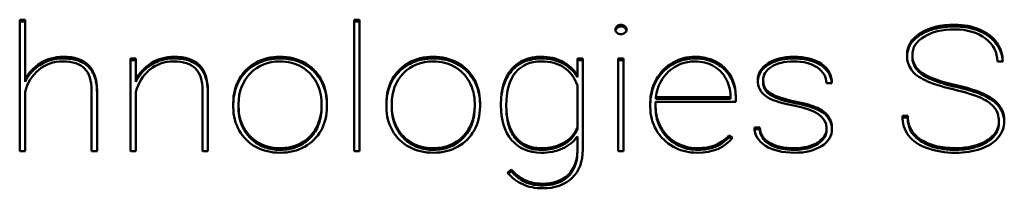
# Model space of a CAD drawing. Header units: millimetres. Extents: x 90 to 4407, y 90 to 14716.
# Tile 25 of 32: x 3160.49 to 3189.66, y 2380.59 to 2385.59. Entities that reach past the tile are written whole.
import ezdxf

# ---------------------------------------------------------------- set-up
doc = ezdxf.new("R2010")
doc.units = ezdxf.units.MM
doc.header["$LTSCALE"] = 15
doc.layers.add('Visible (ISO)', color=7, linetype='Continuous', lineweight=50)

msp = doc.modelspace()

# ---------------------------------------------------------------- linework, layer by layer
at = {"layer": 'Visible (ISO)'}
for p, q in [((3160.494, 2381.691), (3160.494, 2385.586)), ((3160.494, 2385.586), (3160.652, 2385.586)), ((3160.652, 2385.586), (3160.652, 2383.796)), ((3170.397, 2385.586), (3170.555, 2385.586)), ((3170.397, 2381.691), (3170.397, 2385.586)), ((3170.555, 2385.586), (3170.555, 2381.691)), ((3160.494, 2385.536), (3160.652, 2385.536)), ((3170.397, 2385.536), (3170.555, 2385.536)), ((3163.776, 2384.435), (3163.934, 2384.435)), ((3163.776, 2381.691), (3163.776, 2384.435)), ((3163.934, 2384.435), (3163.934, 2383.796)), ((3177.012, 2383.933), (3177.012, 2384.435)), ((3177.012, 2384.435), (3177.173, 2384.435)), ((3177.173, 2384.435), (3177.173, 2381.739)), ((3178.221, 2381.691), (3178.221, 2384.435)), ((3178.221, 2384.435), (3178.38, 2384.435)), ((3178.38, 2384.435), (3178.38, 2381.691)), ((3186.933, 2384.486), (3186.933, 2384.536)), ((3163.776, 2384.385), (3163.934, 2384.385)), ((3177.012, 2384.385), (3177.173, 2384.385)), ((3178.221, 2384.385), (3178.38, 2384.385)), ((3189.61, 2384.343), (3189.452, 2384.343)), ((3177.012, 2383.883), (3177.012, 2383.933)), ((3160.652, 2383.746), (3160.652, 2383.796)), ((3163.934, 2383.746), (3163.934, 2383.796)), ((3177.012, 2382.391), (3177.012, 2383.636)), ((3182.515, 2383.748), (3182.515, 2383.798)), ((3184.55, 2383.702), (3184.389, 2383.702)), ((3160.652, 2383.447), (3160.652, 2381.691)), ((3162.625, 2381.691), (3162.625, 2383.484)), ((3162.784, 2383.481), (3162.784, 2381.691)), ((3163.934, 2383.447), (3163.934, 2381.691)), ((3165.908, 2381.691), (3165.908, 2383.484)), ((3166.066, 2383.481), (3166.066, 2381.691)), ((3179.338, 2383.291), (3181.546, 2383.291)), ((3179.338, 2383.241), (3179.338, 2383.291)), ((3179.338, 2383.241), (3181.546, 2383.241)), ((3181.546, 2383.291), (3181.546, 2383.324)), ((3181.546, 2383.241), (3181.546, 2383.291)), ((3181.704, 2383.299), (3181.704, 2383.154)), ((3166.819, 2382.994), (3166.819, 2383.116)), ((3166.977, 2383.091), (3166.977, 2383.01)), ((3166.977, 2382.96), (3166.977, 2383.01)), ((3169.434, 2383.038), (3169.434, 2383.116)), ((3169.434, 2382.988), (3169.434, 2383.038)), ((3169.592, 2383.131), (3169.592, 2383.01)), ((3171.355, 2382.994), (3171.355, 2383.116)), ((3171.513, 2383.091), (3171.513, 2383.01)), ((3171.513, 2382.96), (3171.513, 2383.01)), ((3173.97, 2383.038), (3173.97, 2383.116)), ((3173.97, 2382.988), (3173.97, 2383.038)), ((3174.128, 2383.131), (3174.128, 2383.01)), ((3174.746, 2383.055), (3174.746, 2383.091)), ((3174.907, 2382.988), (3174.907, 2383.038)), ((3179.171, 2383.002), (3179.171, 2383.116)), ((3181.704, 2383.154), (3179.329, 2383.154)), ((3179.329, 2383.154), (3179.329, 2383.005)), ((3179.329, 2382.955), (3179.329, 2383.005)), ((3186.638, 2382.733), (3186.796, 2382.733)), ((3186.639, 2382.683), (3186.796, 2382.683)), ((3186.796, 2382.683), (3186.796, 2382.733)), ((3177.012, 2382.341), (3177.012, 2382.391)), ((3182.254, 2382.388), (3182.412, 2382.388)), ((3182.412, 2382.338), (3182.412, 2382.388)), ((3184.395, 2382.313), (3184.395, 2382.363)), ((3189.496, 2382.526), (3189.496, 2382.576)), ((3177.012, 2381.704), (3177.012, 2382.125)), ((3181.499, 2382.102), (3181.499, 2382.152)), ((3181.499, 2382.152), (3181.61, 2382.084)), ((3181.499, 2382.102), (3181.582, 2382.051)), ((3182.256, 2382.338), (3182.412, 2382.338)), ((3160.652, 2381.691), (3160.494, 2381.691)), ((3162.784, 2381.691), (3162.625, 2381.691)), ((3163.934, 2381.691), (3163.776, 2381.691)), ((3166.066, 2381.691), (3165.908, 2381.691)), ((3170.555, 2381.691), (3170.397, 2381.691)), ((3177.012, 2381.654), (3177.012, 2381.704)), ((3178.38, 2381.691), (3178.221, 2381.691)), ((3174.939, 2381.048), (3175.05, 2381.139)), ((3174.964, 2381.019), (3175.05, 2381.089)), ((3175.05, 2381.089), (3175.05, 2381.139))]:
    msp.add_line(p, q, dxfattribs=at)
for points, knots in [([(3178.139, 2385.292), (3178.139, 2385.331), (3178.155, 2385.364), (3178.186, 2385.392), (3178.218, 2385.42), (3178.256, 2385.434), (3178.301, 2385.434), (3178.345, 2385.434), (3178.384, 2385.42), (3178.416, 2385.392), (3178.448, 2385.364), (3178.465, 2385.331), (3178.465, 2385.292), (3178.465, 2385.253), (3178.448, 2385.22), (3178.416, 2385.193), (3178.384, 2385.166), (3178.345, 2385.152), (3178.301, 2385.152), (3178.256, 2385.152), (3178.218, 2385.166), (3178.186, 2385.193), (3178.155, 2385.22), (3178.139, 2385.253), (3178.139, 2385.292)], [-8, -8, -8, -8, -7, -7, -7, -6, -6, -6, -5, -5, -5, -4, -4, -4, -3, -3, -3, -2, -2, -2, -1, -1, -1, 0, 0, 0, 0]), ([(3178.142, 2385.267), (3178.142, 2385.27), (3178.143, 2385.273), (3178.147, 2385.288), (3178.152, 2385.298), (3178.168, 2385.324), (3178.182, 2385.34), (3178.214, 2385.364), (3178.231, 2385.372), (3178.278, 2385.385), (3178.303, 2385.384), (3178.336, 2385.382), (3178.355, 2385.377), (3178.392, 2385.361), (3178.41, 2385.349), (3178.439, 2385.32), (3178.449, 2385.305), (3178.459, 2385.281), (3178.461, 2385.274), (3178.462, 2385.267)], [-0.1641903, -0.1641903, -0.1641903, -0.1641903, -0.16296554, -0.16296554, -0.15883237, -0.15883237, -0.15227141, -0.15227141, -0.14661179, -0.14661179, -0.13826507, -0.13826507, -0.12471133, -0.12471133, -0.11110411, -0.11110411, -0.09973768, -0.09973768, -0.09476912, -0.09476912, -0.09476912, -0.09476912]), ([(3187.168, 2385.184), (3187.429, 2385.351), (3187.77, 2385.434), (3188.19, 2385.434), (3188.463, 2385.434), (3188.709, 2385.388), (3188.926, 2385.296)], [7, 7, 7, 7, 8, 8, 8, 9, 9, 9, 9]), ([(3187.168, 2385.134), (3187.248, 2385.185), (3187.335, 2385.228), (3187.524, 2385.299), (3187.625, 2385.326), (3187.942, 2385.384), (3188.171, 2385.392), (3188.556, 2385.363), (3188.747, 2385.321), (3188.926, 2385.246)], [-0.1686322, -0.1686322, -0.1686322, -0.1686322, -0.1429812, -0.1429812, -0.1158069, -0.1158069, -0.0597928, -0.0597928, 0, 0, 0, 0]), ([(3189.1, 2385.027), (3188.866, 2385.207), (3188.563, 2385.297), (3188.19, 2385.297), (3187.815, 2385.297), (3187.512, 2385.225), (3187.281, 2385.08)], [13, 13, 13, 13, 14, 14, 14, 15, 15, 15, 15]), ([(3188.926, 2385.296), (3189.144, 2385.204), (3189.312, 2385.074), (3189.431, 2384.908), (3189.551, 2384.741), (3189.61, 2384.553), (3189.61, 2384.343)], [9, 9, 9, 9, 10, 10, 10, 11, 11, 11, 11]), ([(3186.904, 2384.1), (3186.818, 2384.218), (3186.776, 2384.362), (3186.776, 2384.531), (3186.776, 2384.8), (3186.906, 2385.017), (3187.168, 2385.184)], [5, 5, 5, 5, 6, 6, 6, 7, 7, 7, 7]), ([(3186.776, 2384.505), (3186.777, 2384.541), (3186.78, 2384.579), (3186.806, 2384.715), (3186.843, 2384.806), (3186.97, 2384.986), (3187.062, 2385.067), (3187.168, 2385.134)], [-0.08719187, -0.08719187, -0.08719187, -0.08719187, -0.07318319, -0.07318319, -0.03938842, -0.03938842, 0, 0, 0, 0]), ([(3187.281, 2385.08), (3187.049, 2384.936), (3186.933, 2384.754), (3186.933, 2384.536), (3186.933, 2384.315), (3187.034, 2384.136), (3187.235, 2384.001)], [15, 15, 15, 15, 16, 16, 16, 17, 17, 17, 17]), ([(3188.926, 2385.246), (3189.053, 2385.192), (3189.169, 2385.123), (3189.389, 2384.932), (3189.468, 2384.816), (3189.574, 2384.594), (3189.603, 2384.471), (3189.609, 2384.343)], [-0.1211438, -0.1211438, -0.1211438, -0.1211438, -0.089029, -0.089029, -0.0501176, -0.0501176, -0.0057924, -0.0057924, -0.0057924, -0.0057924]), ([(3161.109, 2384.3), (3161.31, 2384.424), (3161.532, 2384.485), (3161.776, 2384.485), (3162.116, 2384.485), (3162.368, 2384.402), (3162.533, 2384.236)], [1, 1, 1, 1, 2, 2, 2, 3, 3, 3, 3]), ([(3161.109, 2384.25), (3161.173, 2384.29), (3161.241, 2384.324), (3161.384, 2384.379), (3161.457, 2384.4), (3161.699, 2384.444), (3161.859, 2384.438), (3162.093, 2384.411), (3162.204, 2384.385), (3162.393, 2384.302), (3162.469, 2384.25), (3162.533, 2384.186)], [-0.134419, -0.134419, -0.134419, -0.134419, -0.117273, -0.117273, -0.1005501, -0.1005501, -0.0635916, -0.0635916, -0.0295224, -0.0295224, 0, 0, 0, 0]), ([(3164.391, 2384.3), (3164.592, 2384.424), (3164.815, 2384.485), (3165.059, 2384.485), (3165.398, 2384.485), (3165.651, 2384.402), (3165.816, 2384.236)], [1, 1, 1, 1, 2, 2, 2, 3, 3, 3, 3]), ([(3164.391, 2384.25), (3164.456, 2384.29), (3164.524, 2384.324), (3164.666, 2384.379), (3164.739, 2384.4), (3164.981, 2384.444), (3165.141, 2384.438), (3165.376, 2384.411), (3165.486, 2384.385), (3165.675, 2384.302), (3165.751, 2384.25), (3165.816, 2384.186)], [-0.134419, -0.134419, -0.134419, -0.134419, -0.117273, -0.117273, -0.1005501, -0.1005501, -0.0635916, -0.0635916, -0.0295224, -0.0295224, 0, 0, 0, 0]), ([(3166.993, 2383.822), (3167.109, 2384.031), (3167.273, 2384.194), (3167.485, 2384.31), (3167.697, 2384.427), (3167.936, 2384.485), (3168.204, 2384.485), (3168.469, 2384.485), (3168.708, 2384.429), (3168.919, 2384.315)], [1, 1, 1, 1, 2, 2, 2, 3, 3, 3, 4, 4, 4, 4]), ([(3166.993, 2383.772), (3167.045, 2383.865), (3167.108, 2383.952), (3167.257, 2384.107), (3167.341, 2384.174), (3167.534, 2384.292), (3167.685, 2384.367), (3168.091, 2384.444), (3168.285, 2384.442), (3168.614, 2384.395), (3168.772, 2384.344), (3168.919, 2384.265)], [-0.2543762, -0.2543762, -0.2543762, -0.2543762, -0.20263, -0.20263, -0.1526363, -0.1526363, -0.099944, -0.099944, -0.0516589, -0.0516589, 0, 0, 0, 0]), ([(3171.529, 2383.822), (3171.645, 2384.031), (3171.809, 2384.194), (3172.021, 2384.31), (3172.233, 2384.427), (3172.473, 2384.485), (3172.74, 2384.485), (3173.005, 2384.485), (3173.244, 2384.429), (3173.455, 2384.315)], [1, 1, 1, 1, 2, 2, 2, 3, 3, 3, 4, 4, 4, 4]), ([(3171.529, 2383.772), (3171.581, 2383.865), (3171.644, 2383.952), (3171.793, 2384.107), (3171.877, 2384.174), (3172.07, 2384.292), (3172.221, 2384.367), (3172.627, 2384.444), (3172.821, 2384.442), (3173.15, 2384.395), (3173.308, 2384.344), (3173.455, 2384.265)], [-0.2543762, -0.2543762, -0.2543762, -0.2543762, -0.20263, -0.20263, -0.1526363, -0.1526363, -0.099944, -0.099944, -0.0516589, -0.0516589, 0, 0, 0, 0]), ([(3175.065, 2384.116), (3175.278, 2384.363), (3175.57, 2384.485), (3175.94, 2384.485), (3176.177, 2384.485), (3176.387, 2384.439), (3176.57, 2384.345)], [1, 1, 1, 1, 2, 2, 2, 3, 3, 3, 3]), ([(3175.065, 2384.066), (3175.14, 2384.153), (3175.228, 2384.228), (3175.434, 2384.346), (3175.544, 2384.386), (3175.845, 2384.446), (3176.025, 2384.439), (3176.301, 2384.402), (3176.441, 2384.361), (3176.57, 2384.295)], [-0.1349328, -0.1349328, -0.1349328, -0.1349328, -0.1090396, -0.1090396, -0.0837684, -0.0837684, -0.0450817, -0.0450817, 0, 0, 0, 0]), ([(3179.83, 2384.308), (3180.035, 2384.426), (3180.258, 2384.485), (3180.5, 2384.485), (3180.853, 2384.485), (3181.142, 2384.376), (3181.367, 2384.158)], [6, 6, 6, 6, 7, 7, 7, 8, 8, 8, 8]), ([(3179.83, 2384.258), (3179.95, 2384.327), (3180.079, 2384.378), (3180.369, 2384.438), (3180.506, 2384.439), (3180.754, 2384.422), (3180.89, 2384.393), (3181.152, 2384.283), (3181.268, 2384.205), (3181.367, 2384.108)], [-0.149674, -0.149674, -0.149674, -0.149674, -0.119476, -0.119476, -0.0872555, -0.0872555, -0.0447607, -0.0447607, 0, 0, 0, 0]), ([(3182.651, 2384.29), (3182.847, 2384.42), (3183.102, 2384.485), (3183.417, 2384.485), (3183.758, 2384.485), (3184.033, 2384.415), (3184.24, 2384.274), (3184.447, 2384.133), (3184.55, 2383.942), (3184.55, 2383.702)], [4, 4, 4, 4, 5, 5, 5, 6, 6, 6, 7, 7, 7, 7]), ([(3182.651, 2384.24), (3182.711, 2384.28), (3182.775, 2384.313), (3182.915, 2384.368), (3182.991, 2384.389), (3183.306, 2384.451), (3183.533, 2384.434), (3183.763, 2384.414), (3183.911, 2384.383), (3184.166, 2384.278), (3184.258, 2384.217), (3184.394, 2384.096), (3184.449, 2384.026), (3184.524, 2383.867), (3184.543, 2383.785), (3184.548, 2383.702)], [-0.1538333, -0.1538333, -0.1538333, -0.1538333, -0.1485266, -0.1485266, -0.1429472, -0.1429472, -0.1257013, -0.1257013, -0.0933709, -0.0933709, -0.0650656, -0.0650656, -0.0349299, -0.0349299, -0.0057907, -0.0057907, -0.0057907, -0.0057907]), ([(3186.933, 2384.486), (3186.933, 2384.448), (3186.936, 2384.412), (3186.955, 2384.299), (3186.983, 2384.223), (3187.082, 2384.073), (3187.152, 2384.007), (3187.235, 2383.951)], [-0.07112717, -0.07112717, -0.07112717, -0.07112717, -0.05967996, -0.05967996, -0.03150077, -0.03150077, 0, 0, 0, 0]), ([(3160.652, 2383.746), (3160.701, 2383.848), (3160.764, 2383.944), (3160.92, 2384.116), (3161.008, 2384.189), (3161.109, 2384.25)], [-0.07543822, -0.07543822, -0.07543822, -0.07543822, -0.03699109, -0.03699109, 0, 0, 0, 0]), ([(3162.417, 2384.137), (3162.281, 2384.278), (3162.064, 2384.349), (3161.768, 2384.349), (3161.494, 2384.349), (3161.257, 2384.264), (3161.057, 2384.096)], [8, 8, 8, 8, 9, 9, 9, 10, 10, 10, 10]), ([(3162.533, 2384.186), (3162.576, 2384.143), (3162.612, 2384.095), (3162.674, 2383.99), (3162.7, 2383.932), (3162.766, 2383.731), (3162.783, 2383.578), (3162.784, 2383.431)], [-0.09176158, -0.09176158, -0.09176158, -0.09176158, -0.07212718, -0.07212718, -0.05072104, -0.05072104, 0, 0, 0, 0]), ([(3163.934, 2383.746), (3163.984, 2383.848), (3164.047, 2383.944), (3164.202, 2384.116), (3164.29, 2384.189), (3164.391, 2384.25)], [-0.07543822, -0.07543822, -0.07543822, -0.07543822, -0.03699109, -0.03699109, 0, 0, 0, 0]), ([(3165.7, 2384.137), (3165.563, 2384.278), (3165.347, 2384.349), (3165.05, 2384.349), (3164.777, 2384.349), (3164.54, 2384.264), (3164.34, 2384.096)], [8, 8, 8, 8, 9, 9, 9, 10, 10, 10, 10]), ([(3165.816, 2384.186), (3165.858, 2384.143), (3165.894, 2384.095), (3165.957, 2383.99), (3165.982, 2383.932), (3166.049, 2383.731), (3166.065, 2383.578), (3166.066, 2383.431)], [-0.09176158, -0.09176158, -0.09176158, -0.09176158, -0.07212718, -0.07212718, -0.05072104, -0.05072104, 0, 0, 0, 0]), ([(3169.275, 2383.74), (3169.17, 2383.931), (3169.024, 2384.08), (3168.838, 2384.187), (3168.652, 2384.295), (3168.44, 2384.349), (3168.204, 2384.349), (3167.843, 2384.349), (3167.548, 2384.229), (3167.319, 2383.991)], [7, 7, 7, 7, 8, 8, 8, 9, 9, 9, 10, 10, 10, 10]), ([(3168.919, 2384.315), (3169.129, 2384.202), (3169.294, 2384.042), (3169.412, 2383.834), (3169.53, 2383.626), (3169.59, 2383.392), (3169.592, 2383.131)], [4, 4, 4, 4, 5, 5, 5, 6, 6, 6, 6]), ([(3168.919, 2384.265), (3169.037, 2384.202), (3169.141, 2384.123), (3169.335, 2383.92), (3169.405, 2383.804), (3169.549, 2383.507), (3169.59, 2383.296), (3169.592, 2383.081)], [-0.1425678, -0.1425678, -0.1425678, -0.1425678, -0.1113813, -0.1113813, -0.0745516, -0.0745516, 0, 0, 0, 0]), ([(3173.812, 2383.74), (3173.706, 2383.931), (3173.56, 2384.08), (3173.374, 2384.187), (3173.188, 2384.295), (3172.976, 2384.349), (3172.74, 2384.349), (3172.379, 2384.349), (3172.084, 2384.229), (3171.856, 2383.991)], [7, 7, 7, 7, 8, 8, 8, 9, 9, 9, 10, 10, 10, 10]), ([(3173.455, 2384.315), (3173.666, 2384.202), (3173.83, 2384.042), (3173.948, 2383.834), (3174.066, 2383.626), (3174.126, 2383.392), (3174.128, 2383.131)], [4, 4, 4, 4, 5, 5, 5, 6, 6, 6, 6]), ([(3173.455, 2384.265), (3173.573, 2384.202), (3173.677, 2384.123), (3173.871, 2383.92), (3173.942, 2383.804), (3174.085, 2383.507), (3174.126, 2383.296), (3174.128, 2383.081)], [-0.1425678, -0.1425678, -0.1425678, -0.1425678, -0.1113813, -0.1113813, -0.0745516, -0.0745516, 0, 0, 0, 0]), ([(3177.012, 2383.636), (3176.841, 2384.111), (3176.482, 2384.349), (3175.938, 2384.349), (3175.612, 2384.349), (3175.358, 2384.238), (3175.178, 2384.016)], [5, 5, 5, 5, 6, 6, 6, 7, 7, 7, 7]), ([(3176.57, 2384.295), (3176.663, 2384.247), (3176.745, 2384.189), (3176.895, 2384.05), (3176.959, 2383.969), (3177.012, 2383.883)], [-0.06612092, -0.06612092, -0.06612092, -0.06612092, -0.03390406, -0.03390406, 0, 0, 0, 0]), ([(3179.347, 2383.763), (3179.403, 2383.865), (3179.471, 2383.96), (3179.635, 2384.127), (3179.726, 2384.198), (3179.83, 2384.258)], [-0.07610705, -0.07610705, -0.07610705, -0.07610705, -0.03717656, -0.03717656, 0, 0, 0, 0]), ([(3182.588, 2383.323), (3182.434, 2383.437), (3182.357, 2383.594), (3182.357, 2383.793), (3182.357, 2383.994), (3182.455, 2384.16), (3182.651, 2384.29)], [2, 2, 2, 2, 3, 3, 3, 4, 4, 4, 4]), ([(3182.357, 2383.767), (3182.358, 2383.789), (3182.36, 2383.813), (3182.376, 2383.91), (3182.404, 2383.981), (3182.499, 2384.122), (3182.57, 2384.186), (3182.651, 2384.24)], [-0.0648802, -0.0648802, -0.0648802, -0.0648802, -0.05683658, -0.05683658, -0.03065936, -0.03065936, 0, 0, 0, 0]), ([(3182.758, 2384.191), (3182.596, 2384.086), (3182.515, 2383.955), (3182.515, 2383.798), (3182.515, 2383.675), (3182.545, 2383.578), (3182.606, 2383.508), (3182.666, 2383.438), (3182.765, 2383.374), (3182.901, 2383.318)], [11, 11, 11, 11, 12, 12, 12, 13, 13, 13, 14, 14, 14, 14]), ([(3184.119, 2384.163), (3183.94, 2384.287), (3183.706, 2384.349), (3183.417, 2384.349), (3183.14, 2384.349), (3182.92, 2384.296), (3182.758, 2384.191)], [9, 9, 9, 9, 10, 10, 10, 11, 11, 11, 11]), ([(3174.746, 2383.048), (3174.746, 2383.256), (3174.771, 2383.472), (3174.89, 2383.813), (3174.962, 2383.948), (3175.065, 2384.066)], [-0.1235787, -0.1235787, -0.1235787, -0.1235787, -0.0513781, -0.0513781, 0, 0, 0, 0]), ([(3181.367, 2384.108), (3181.423, 2384.054), (3181.472, 2383.995), (3181.557, 2383.868), (3181.592, 2383.8), (3181.68, 2383.575), (3181.704, 2383.412), (3181.704, 2383.249)], [-0.1074433, -0.1074433, -0.1074433, -0.1074433, -0.0821796, -0.0821796, -0.0564808, -0.0564808, 0, 0, 0, 0]), ([(3187.235, 2383.951), (3187.352, 2383.872), (3187.499, 2383.809), (3187.823, 2383.692), (3188.033, 2383.637), (3188.231, 2383.592)], [-0.105336, -0.105336, -0.105336, -0.105336, -0.0611533, -0.0611533, 0, 0, 0, 0]), ([(3166.819, 2383.066), (3166.819, 2383.191), (3166.832, 2383.317), (3166.891, 2383.555), (3166.934, 2383.666), (3166.993, 2383.772)], [-0.08432717, -0.08432717, -0.08432717, -0.08432717, -0.04088405, -0.04088405, 0, 0, 0, 0]), ([(3171.355, 2383.066), (3171.355, 2383.191), (3171.368, 2383.317), (3171.427, 2383.555), (3171.47, 2383.666), (3171.529, 2383.772)], [-0.08432717, -0.08432717, -0.08432717, -0.08432717, -0.04088405, -0.04088405, 0, 0, 0, 0]), ([(3179.171, 2383.066), (3179.171, 2383.189), (3179.185, 2383.311), (3179.244, 2383.546), (3179.288, 2383.657), (3179.347, 2383.763)], [-0.08340241, -0.08340241, -0.08340241, -0.08340241, -0.04089229, -0.04089229, 0, 0, 0, 0]), ([(3182.514, 2383.748), (3182.514, 2383.719), (3182.516, 2383.694), (3182.524, 2383.622), (3182.538, 2383.569), (3182.58, 2383.488), (3182.608, 2383.447), (3182.733, 2383.346), (3182.818, 2383.302), (3182.901, 2383.268)], [-0.09821588, -0.09821588, -0.09821588, -0.09821588, -0.08558396, -0.08558396, -0.05115378, -0.05115378, -0.02762016, -0.02762016, 0, 0, 0, 0]), ([(3188.231, 2383.592), (3188.43, 2383.547), (3188.641, 2383.492), (3188.973, 2383.374), (3189.123, 2383.31), (3189.247, 2383.231)], [-0.10817, -0.10817, -0.10817, -0.10817, -0.0460371, -0.0460371, 0, 0, 0, 0]), ([(3182.901, 2383.268), (3182.98, 2383.235), (3183.07, 2383.207), (3183.265, 2383.154), (3183.385, 2383.127), (3183.499, 2383.104)], [-0.06115807, -0.06115807, -0.06115807, -0.06115807, -0.03506506, -0.03506506, 0, 0, 0, 0]), ([(3189.247, 2383.281), (3189.52, 2383.107), (3189.657, 2382.873), (3189.657, 2382.581), (3189.657, 2382.395), (3189.596, 2382.231), (3189.475, 2382.088)], [19, 19, 19, 19, 20, 20, 20, 21, 21, 21, 21]), ([(3168.929, 2381.815), (3168.717, 2381.699), (3168.477, 2381.64), (3168.21, 2381.64), (3167.942, 2381.64), (3167.703, 2381.698), (3167.491, 2381.813), (3167.279, 2381.927), (3167.115, 2382.088), (3166.998, 2382.296), (3166.88, 2382.503), (3166.821, 2382.736), (3166.819, 2382.994)], [9, 9, 9, 9, 10, 10, 10, 11, 11, 11, 12, 12, 12, 13, 13, 13, 13]), ([(3166.977, 2382.96), (3166.977, 2382.849), (3166.989, 2382.739), (3167.042, 2382.528), (3167.081, 2382.428), (3167.134, 2382.332)], [-0.07504235, -0.07504235, -0.07504235, -0.07504235, -0.03678532, -0.03678532, 0, 0, 0, 0]), ([(3169.093, 2382.079), (3169.208, 2382.199), (3169.293, 2382.334), (3169.41, 2382.645), (3169.434, 2382.817), (3169.434, 2382.988)], [-0.1133089, -0.1133089, -0.1133089, -0.1133089, -0.0592217, -0.0592217, 0, 0, 0, 0]), ([(3173.465, 2381.815), (3173.253, 2381.699), (3173.013, 2381.64), (3172.746, 2381.64), (3172.478, 2381.64), (3172.239, 2381.698), (3172.027, 2381.813), (3171.815, 2381.927), (3171.651, 2382.088), (3171.534, 2382.296), (3171.417, 2382.503), (3171.357, 2382.736), (3171.355, 2382.994)], [9, 9, 9, 9, 10, 10, 10, 11, 11, 11, 12, 12, 12, 13, 13, 13, 13]), ([(3171.513, 2382.96), (3171.513, 2382.849), (3171.525, 2382.739), (3171.578, 2382.528), (3171.617, 2382.428), (3171.67, 2382.332)], [-0.07504235, -0.07504235, -0.07504235, -0.07504235, -0.03678532, -0.03678532, 0, 0, 0, 0]), ([(3173.629, 2382.079), (3173.745, 2382.199), (3173.829, 2382.334), (3173.946, 2382.645), (3173.97, 2382.817), (3173.97, 2382.988)], [-0.1133089, -0.1133089, -0.1133089, -0.1133089, -0.0592217, -0.0592217, 0, 0, 0, 0]), ([(3174.907, 2383.038), (3174.907, 2382.645), (3174.997, 2382.337), (3175.176, 2382.113), (3175.356, 2381.889), (3175.608, 2381.777), (3175.932, 2381.777), (3176.199, 2381.777), (3176.427, 2381.831), (3176.614, 2381.938), (3176.802, 2382.046), (3176.934, 2382.196), (3177.012, 2382.391)], [0, 0, 0, 0, 1, 1, 1, 2, 2, 2, 3, 3, 3, 4, 4, 4, 4]), ([(3174.907, 2382.988), (3174.907, 2382.816), (3174.924, 2382.639), (3175.01, 2382.335), (3175.07, 2382.202), (3175.223, 2382.001), (3175.298, 2381.928), (3175.479, 2381.813), (3175.578, 2381.774), (3175.858, 2381.715), (3176.019, 2381.727), (3176.24, 2381.747), (3176.378, 2381.779), (3176.604, 2381.877), (3176.712, 2381.94), (3176.9, 2382.122), (3176.967, 2382.227), (3177.012, 2382.341)], [-0.2718959, -0.2718959, -0.2718959, -0.2718959, -0.237502, -0.237502, -0.2091107, -0.2091107, -0.1893871, -0.1893871, -0.170029, -0.170029, -0.1394971, -0.1394971, -0.0845374, -0.0845374, -0.0418937, -0.0418937, 0, 0, 0, 0]), ([(3179.329, 2382.955), (3179.329, 2382.846), (3179.342, 2382.739), (3179.397, 2382.53), (3179.437, 2382.431), (3179.491, 2382.336)], [-0.07427075, -0.07427075, -0.07427075, -0.07427075, -0.03667459, -0.03667459, 0, 0, 0, 0]), ([(3183.499, 2383.154), (3183.76, 2383.102), (3183.967, 2383.04), (3184.119, 2382.969), (3184.272, 2382.898), (3184.382, 2382.814), (3184.45, 2382.717), (3184.519, 2382.619), (3184.553, 2382.501), (3184.553, 2382.36), (3184.553, 2382.144), (3184.45, 2381.97), (3184.245, 2381.838), (3184.04, 2381.706), (3183.772, 2381.64), (3183.44, 2381.64), (3183.085, 2381.64), (3182.799, 2381.71), (3182.581, 2381.849)], [15, 15, 15, 15, 16, 16, 16, 17, 17, 17, 18, 18, 18, 19, 19, 19, 20, 20, 20, 21, 21, 21, 21]), ([(3183.499, 2383.104), (3183.71, 2383.062), (3183.924, 2383.006), (3184.2, 2382.883), (3184.288, 2382.83), (3184.418, 2382.716), (3184.464, 2382.656), (3184.534, 2382.507), (3184.55, 2382.422), (3184.552, 2382.337)], [-0.8666624, -0.8666624, -0.8666624, -0.8666624, -0.6847019, -0.6847019, -0.5718781, -0.5718781, -0.4710285, -0.4710285, -0.3576168, -0.3576168, -0.3576168, -0.3576168]), ([(3189.247, 2383.231), (3189.357, 2383.161), (3189.451, 2383.077), (3189.586, 2382.884), (3189.626, 2382.784), (3189.649, 2382.652), (3189.655, 2382.609), (3189.657, 2382.557)], [-0.3119514, -0.3119514, -0.3119514, -0.3119514, -0.1978695, -0.1978695, -0.0933246, -0.0933246, -0.0681504, -0.0681504, -0.0681504, -0.0681504]), ([(3187.378, 2381.773), (3187.132, 2381.862), (3186.948, 2381.988), (3186.824, 2382.152), (3186.7, 2382.316), (3186.638, 2382.51), (3186.638, 2382.733)], [24, 24, 24, 24, 25, 25, 25, 26, 26, 26, 26]), ([(3186.796, 2382.683), (3186.796, 2382.599), (3186.806, 2382.515), (3186.852, 2382.357), (3186.886, 2382.286), (3186.998, 2382.123), (3187.085, 2382.044), (3187.188, 2381.978)], [-0.0947178, -0.0947178, -0.0947178, -0.0947178, -0.06553738, -0.06553738, -0.0384538, -0.0384538, 0, 0, 0, 0]), ([(3182.412, 2382.388), (3182.428, 2382.196), (3182.526, 2382.046), (3182.707, 2381.938), (3182.887, 2381.831), (3183.132, 2381.777), (3183.44, 2381.777), (3183.723, 2381.777), (3183.953, 2381.834), (3184.13, 2381.948)], [23, 23, 23, 23, 24, 24, 24, 25, 25, 25, 26, 26, 26, 26]), ([(3187.188, 2382.028), (3187.45, 2381.861), (3187.79, 2381.777), (3188.21, 2381.777), (3188.583, 2381.777), (3188.89, 2381.851), (3189.133, 2381.999), (3189.375, 2382.147), (3189.496, 2382.339), (3189.496, 2382.576)], [28, 28, 28, 28, 29, 29, 29, 30, 30, 30, 31, 31, 31, 31]), ([(3187.188, 2381.978), (3187.271, 2381.925), (3187.361, 2381.881), (3187.557, 2381.809), (3187.662, 2381.781), (3188.005, 2381.721), (3188.262, 2381.718), (3188.65, 2381.759), (3188.822, 2381.799), (3189.076, 2381.912), (3189.187, 2381.974), (3189.347, 2382.118), (3189.401, 2382.186), (3189.478, 2382.347), (3189.496, 2382.435), (3189.496, 2382.526)], [-0.316186, -0.316186, -0.316186, -0.316186, -0.2820352, -0.2820352, -0.2457567, -0.2457567, -0.1664223, -0.1664223, -0.1004466, -0.1004466, -0.0604121, -0.0604121, -0.0313334, -0.0313334, 0, 0, 0, 0]), ([(3167.134, 2382.332), (3167.184, 2382.241), (3167.245, 2382.155), (3167.393, 2382.004), (3167.476, 2381.94), (3167.57, 2381.887)], [-0.06862402, -0.06862402, -0.06862402, -0.06862402, -0.0336129, -0.0336129, 0, 0, 0, 0]), ([(3167.57, 2381.937), (3167.756, 2381.83), (3167.97, 2381.777), (3168.21, 2381.777), (3168.571, 2381.777), (3168.865, 2381.895), (3169.093, 2382.129)], [2, 2, 2, 2, 3, 3, 3, 4, 4, 4, 4]), ([(3167.57, 2381.887), (3167.694, 2381.816), (3167.829, 2381.769), (3168.141, 2381.718), (3168.284, 2381.727), (3168.49, 2381.746), (3168.622, 2381.778), (3168.88, 2381.895), (3168.995, 2381.979), (3169.093, 2382.079)], [-0.125056, -0.125056, -0.125056, -0.125056, -0.1075285, -0.1075285, -0.0873886, -0.0873886, -0.0455422, -0.0455422, 0, 0, 0, 0]), ([(3171.67, 2382.332), (3171.72, 2382.241), (3171.782, 2382.155), (3171.93, 2382.004), (3172.013, 2381.94), (3172.106, 2381.887)], [-0.06862402, -0.06862402, -0.06862402, -0.06862402, -0.0336129, -0.0336129, 0, 0, 0, 0]), ([(3172.106, 2381.937), (3172.292, 2381.83), (3172.506, 2381.777), (3172.746, 2381.777), (3173.107, 2381.777), (3173.401, 2381.895), (3173.629, 2382.129)], [2, 2, 2, 2, 3, 3, 3, 4, 4, 4, 4]), ([(3172.106, 2381.887), (3172.23, 2381.816), (3172.365, 2381.769), (3172.678, 2381.718), (3172.82, 2381.727), (3173.026, 2381.746), (3173.158, 2381.778), (3173.417, 2381.895), (3173.531, 2381.979), (3173.629, 2382.079)], [-0.125056, -0.125056, -0.125056, -0.125056, -0.1075285, -0.1075285, -0.0873886, -0.0873886, -0.0455422, -0.0455422, 0, 0, 0, 0]), ([(3179.491, 2382.336), (3179.544, 2382.244), (3179.607, 2382.159), (3179.759, 2382.007), (3179.844, 2381.943), (3179.939, 2381.889)], [-0.06951743, -0.06951743, -0.06951743, -0.06951743, -0.03415684, -0.03415684, 0, 0, 0, 0]), ([(3181.102, 2381.819), (3181.178, 2381.85), (3181.248, 2381.889), (3181.382, 2381.985), (3181.444, 2382.041), (3181.499, 2382.102)], [-0.05208106, -0.05208106, -0.05208106, -0.05208106, -0.02682185, -0.02682185, 0, 0, 0, 0]), ([(3182.412, 2382.338), (3182.418, 2382.268), (3182.435, 2382.199), (3182.498, 2382.071), (3182.542, 2382.016), (3182.663, 2381.909), (3182.75, 2381.856), (3183.011, 2381.759), (3183.18, 2381.735), (3183.461, 2381.724), (3183.638, 2381.724), (3183.932, 2381.796), (3184.036, 2381.838), (3184.13, 2381.898)], [-0.3275163, -0.3275163, -0.3275163, -0.3275163, -0.2776315, -0.2776315, -0.2297454, -0.2297454, -0.1720089, -0.1720089, -0.0915468, -0.0915468, -0.0349023, -0.0349023, 0, 0, 0, 0]), ([(3184.13, 2381.898), (3184.18, 2381.931), (3184.227, 2381.967), (3184.303, 2382.047), (3184.333, 2382.088), (3184.382, 2382.191), (3184.395, 2382.251), (3184.395, 2382.313)], [-0.0572565, -0.0572565, -0.0572565, -0.0572565, -0.03848287, -0.03848287, -0.02150188, -0.02150188, 0, 0, 0, 0]), ([(3189.475, 2382.088), (3189.354, 2381.945), (3189.182, 2381.835), (3188.96, 2381.757), (3188.737, 2381.679), (3188.487, 2381.64), (3188.21, 2381.64), (3187.902, 2381.64), (3187.624, 2381.685), (3187.378, 2381.773)], [21, 21, 21, 21, 22, 22, 22, 23, 23, 23, 24, 24, 24, 24]), ([(3176.569, 2381.766), (3176.382, 2381.682), (3176.171, 2381.64), (3175.935, 2381.64), (3175.568, 2381.64), (3175.278, 2381.766), (3175.065, 2382.018)], [18, 18, 18, 18, 19, 19, 19, 20, 20, 20, 20]), ([(3179.939, 2381.939), (3180.13, 2381.831), (3180.336, 2381.777), (3180.559, 2381.777), (3180.771, 2381.777), (3180.953, 2381.808), (3181.102, 2381.869)], [14, 14, 14, 14, 15, 15, 15, 16, 16, 16, 16]), ([(3179.939, 2381.889), (3180.059, 2381.821), (3180.189, 2381.773), (3180.497, 2381.717), (3180.649, 2381.727), (3180.863, 2381.747), (3180.988, 2381.772), (3181.102, 2381.819)], [-0.08690593, -0.08690593, -0.08690593, -0.08690593, -0.06467145, -0.06467145, -0.0378789, -0.0378789, 0, 0, 0, 0]), ([(3177.173, 2381.739), (3177.173, 2381.377), (3177.066, 2381.094), (3176.851, 2380.891), (3176.637, 2380.687), (3176.345, 2380.585), (3175.976, 2380.585), (3175.763, 2380.585), (3175.568, 2380.625), (3175.392, 2380.704)], [7, 7, 7, 7, 8, 8, 8, 9, 9, 9, 10, 10, 10, 10]), ([(3176.731, 2380.929), (3176.777, 2380.972), (3176.817, 2381.02), (3176.886, 2381.124), (3176.915, 2381.18), (3176.989, 2381.372), (3177.01, 2381.514), (3177.012, 2381.654)], [-0.09016357, -0.09016357, -0.09016357, -0.09016357, -0.06979974, -0.06979974, -0.04847598, -0.04847598, 0, 0, 0, 0]), ([(3175.05, 2381.089), (3175.109, 2381.025), (3175.173, 2380.965), (3175.309, 2380.861), (3175.379, 2380.816), (3175.455, 2380.779)], [-0.05440228, -0.05440228, -0.05440228, -0.05440228, -0.02609373, -0.02609373, 0, 0, 0, 0]), ([(3175.455, 2380.829), (3175.601, 2380.758), (3175.773, 2380.722), (3175.97, 2380.722), (3176.296, 2380.722), (3176.549, 2380.808), (3176.731, 2380.979)], [13, 13, 13, 13, 14, 14, 14, 15, 15, 15, 15]), ([(3175.455, 2380.779), (3175.539, 2380.738), (3175.629, 2380.71), (3175.856, 2380.669), (3175.988, 2380.669), (3176.219, 2380.686), (3176.341, 2380.71), (3176.561, 2380.797), (3176.653, 2380.855), (3176.731, 2380.929)], [-0.1274052, -0.1274052, -0.1274052, -0.1274052, -0.1045428, -0.1045428, -0.0723688, -0.0723688, -0.0348599, -0.0348599, 0, 0, 0, 0])]:
    msp.add_open_spline(points, degree=3, knots=knots, dxfattribs=at)
for points in [[(3189.452, 2384.343), (3189.452, 2384.619), (3189.335, 2384.847), (3189.1, 2385.027)], [(3160.652, 2383.796), (3160.755, 2384.009), (3160.907, 2384.177), (3161.109, 2384.3)], [(3162.625, 2383.484), (3162.623, 2383.778), (3162.554, 2383.996), (3162.417, 2384.137)], [(3162.533, 2384.236), (3162.698, 2384.069), (3162.781, 2383.817), (3162.784, 2383.481)], [(3163.934, 2383.796), (3164.038, 2384.009), (3164.19, 2384.177), (3164.391, 2384.3)], [(3165.908, 2383.484), (3165.906, 2383.778), (3165.837, 2383.996), (3165.7, 2384.137)], [(3165.816, 2384.236), (3165.981, 2384.069), (3166.064, 2383.817), (3166.066, 2383.481)], [(3174.746, 2383.091), (3174.746, 2383.528), (3174.852, 2383.871), (3175.065, 2384.116)], [(3176.57, 2384.345), (3176.754, 2384.251), (3176.901, 2384.113), (3177.012, 2383.933)], [(3179.347, 2383.813), (3179.464, 2384.025), (3179.625, 2384.189), (3179.83, 2384.308)], [(3180.5, 2384.349), (3180.192, 2384.349), (3179.93, 2384.249), (3179.715, 2384.05)], [(3181.035, 2384.215), (3180.875, 2384.304), (3180.697, 2384.349), (3180.5, 2384.349)], [(3181.409, 2383.843), (3181.319, 2384.002), (3181.194, 2384.127), (3181.035, 2384.215)], [(3181.367, 2384.158), (3181.591, 2383.94), (3181.704, 2383.654), (3181.704, 2383.299)], [(3184.389, 2383.702), (3184.389, 2383.886), (3184.299, 2384.04), (3184.119, 2384.163)], [(3161.057, 2384.096), (3160.857, 2383.928), (3160.722, 2383.712), (3160.652, 2383.447)], [(3164.34, 2384.096), (3164.14, 2383.928), (3164.004, 2383.712), (3163.934, 2383.447)], [(3166.819, 2383.116), (3166.819, 2383.378), (3166.877, 2383.614), (3166.993, 2383.822)], [(3167.319, 2383.991), (3167.091, 2383.752), (3166.977, 2383.453), (3166.977, 2383.091)], [(3171.355, 2383.116), (3171.355, 2383.378), (3171.413, 2383.614), (3171.529, 2383.822)], [(3171.856, 2383.991), (3171.627, 2383.752), (3171.513, 2383.453), (3171.513, 2383.091)], [(3175.178, 2384.016), (3174.997, 2383.795), (3174.907, 2383.468), (3174.907, 2383.038)], [(3179.715, 2384.05), (3179.501, 2383.852), (3179.375, 2383.599), (3179.338, 2383.291)], [(3181.546, 2383.324), (3181.546, 2383.51), (3181.5, 2383.683), (3181.409, 2383.843)], [(3187.31, 2383.788), (3187.125, 2383.878), (3186.99, 2383.982), (3186.904, 2384.1)], [(3187.235, 2384.001), (3187.436, 2383.866), (3187.768, 2383.746), (3188.231, 2383.642)], [(3169.434, 2383.116), (3169.434, 2383.341), (3169.381, 2383.549), (3169.275, 2383.74)], [(3173.97, 2383.116), (3173.97, 2383.341), (3173.917, 2383.549), (3173.812, 2383.74)], [(3179.171, 2383.116), (3179.171, 2383.37), (3179.229, 2383.602), (3179.347, 2383.813)], [(3188.14, 2383.522), (3187.771, 2383.609), (3187.494, 2383.698), (3187.31, 2383.788)], [(3188.231, 2383.642), (3188.693, 2383.538), (3189.032, 2383.418), (3189.247, 2383.281)], [(3183.411, 2383.042), (3183.017, 2383.115), (3182.742, 2383.209), (3182.588, 2383.323)], [(3182.901, 2383.318), (3183.038, 2383.261), (3183.237, 2383.206), (3183.499, 2383.154)], [(3188.967, 2383.264), (3188.785, 2383.348), (3188.509, 2383.434), (3188.14, 2383.522)], [(3189.368, 2382.975), (3189.284, 2383.084), (3189.15, 2383.181), (3188.967, 2383.264)], [(3166.977, 2383.01), (3166.977, 2382.781), (3167.029, 2382.572), (3167.134, 2382.382)], [(3169.093, 2382.129), (3169.32, 2382.364), (3169.434, 2382.667), (3169.434, 2383.038)], [(3169.592, 2383.01), (3169.592, 2382.746), (3169.534, 2382.51), (3169.419, 2382.302)], [(3171.513, 2383.01), (3171.513, 2382.781), (3171.565, 2382.572), (3171.67, 2382.382)], [(3173.629, 2382.129), (3173.856, 2382.364), (3173.97, 2382.667), (3173.97, 2383.038)], [(3174.128, 2383.01), (3174.128, 2382.746), (3174.07, 2382.51), (3173.955, 2382.302)], [(3175.065, 2382.018), (3174.852, 2382.27), (3174.746, 2382.616), (3174.746, 2383.055)], [(3179.352, 2382.31), (3179.231, 2382.518), (3179.171, 2382.748), (3179.171, 2383.002)], [(3179.329, 2383.005), (3179.329, 2382.782), (3179.383, 2382.576), (3179.491, 2382.386)], [(3184.395, 2382.363), (3184.395, 2382.696), (3184.067, 2382.922), (3183.411, 2383.042)], [(3189.496, 2382.576), (3189.496, 2382.733), (3189.453, 2382.866), (3189.368, 2382.975)], [(3186.796, 2382.733), (3186.796, 2382.43), (3186.927, 2382.196), (3187.188, 2382.028)], [(3167.134, 2382.382), (3167.238, 2382.192), (3167.383, 2382.043), (3167.57, 2381.937)], [(3171.67, 2382.382), (3171.774, 2382.192), (3171.92, 2382.043), (3172.106, 2381.937)], [(3179.491, 2382.386), (3179.6, 2382.196), (3179.749, 2382.047), (3179.939, 2381.939)], [(3182.581, 2381.849), (3182.363, 2381.989), (3182.254, 2382.168), (3182.254, 2382.388)], [(3184.13, 2381.948), (3184.306, 2382.062), (3184.395, 2382.2), (3184.395, 2382.363)], [(3169.419, 2382.302), (3169.304, 2382.094), (3169.14, 2381.932), (3168.929, 2381.815)], [(3173.955, 2382.302), (3173.84, 2382.094), (3173.677, 2381.932), (3173.465, 2381.815)], [(3177.012, 2382.125), (3176.903, 2381.969), (3176.755, 2381.849), (3176.569, 2381.766)], [(3179.854, 2381.819), (3179.641, 2381.938), (3179.473, 2382.102), (3179.352, 2382.31)], [(3181.61, 2382.084), (3181.374, 2381.788), (3181.023, 2381.64), (3180.559, 2381.64)], [(3181.102, 2381.869), (3181.251, 2381.93), (3181.384, 2382.025), (3181.499, 2382.152)], [(3180.559, 2381.64), (3180.303, 2381.64), (3180.068, 2381.7), (3179.854, 2381.819)], [(3176.731, 2380.979), (3176.913, 2381.15), (3177.006, 2381.392), (3177.012, 2381.704)], [(3175.392, 2380.704), (3175.215, 2380.784), (3175.064, 2380.899), (3174.939, 2381.048)], [(3175.05, 2381.139), (3175.173, 2381.005), (3175.308, 2380.901), (3175.455, 2380.829)]]:
    msp.add_open_spline(points, degree=3, dxfattribs=at)

doc.saveas('drawing.dxf')
